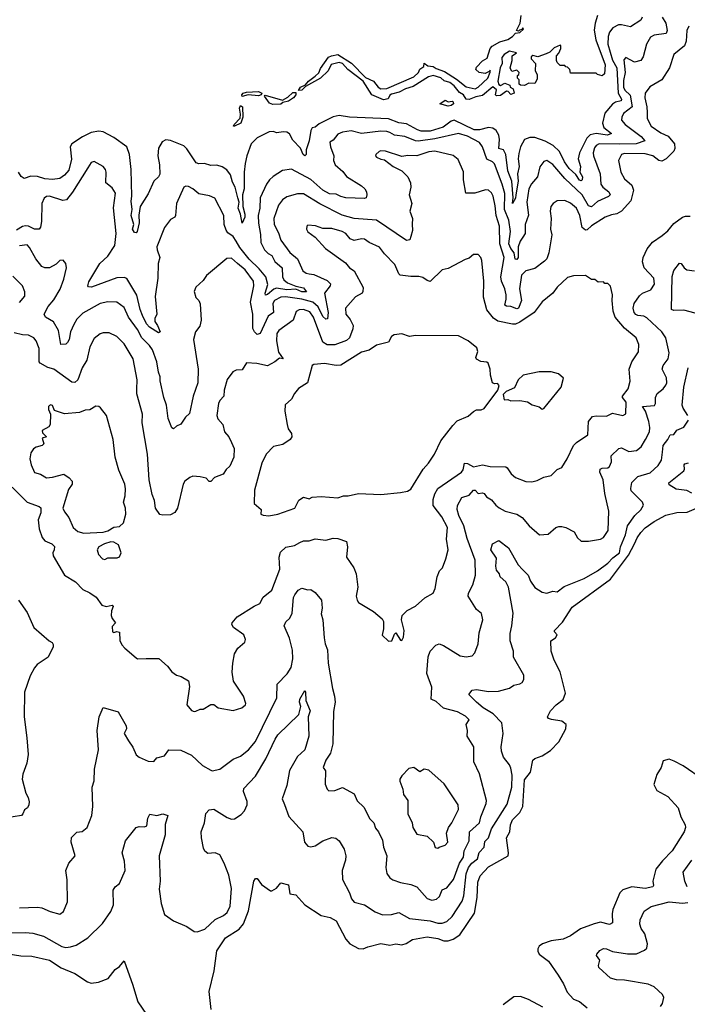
# Model space of a CAD drawing. Extents: x 1468344 to 1613994, y 525695 to 643861.
# Tile 166 of 256: x 1519446 to 1523916, y 565609 to 572208. Entities that reach past the tile are written whole.
import ezdxf

# ---------------------------------------------------------------- set-up
doc = ezdxf.new("R2010")
doc.units = 0

msp = doc.modelspace()

# ---------------------------------------------------------------- linework, layer by layer
at = {"layer": '0CON10XD'}
for points in [[(1523614.4, 572225), (1523605.8, 572205), (1523535, 572159.6), (1523475, 572174.2), (1523455, 572172.5), (1523417.2, 572152.8), (1523395.8, 572125), (1523385.2, 572094.8), (1523383.7, 572045), (1523415, 571936.2), (1523443.2, 571885), (1523452.6, 571715), (1523476.5, 571675), (1523472.9, 571665), (1523435.1, 571654.9), (1523415, 571641.3), (1523365, 571582.4), (1523347.7, 571515), (1523358.1, 571485), (1523408.1, 571445), (1523382.5, 571435), (1523305, 571444.6), (1523264.7, 571435.3), (1523243.6, 571415), (1523195.2, 571315), (1523186.2, 571275), (1523200.4, 571225), (1523196.3, 571186.3), (1523214.4, 571155), (1523212, 571135), (1523205, 571128), (1523195, 571132.2), (1523169.8, 571169.8), (1523125, 571210), (1523093.9, 571255), (1523059.6, 571325), (1523018, 571365), (1522965, 571394.7), (1522895, 571418.1), (1522861.2, 571418.8), (1522825, 571404.4), (1522798.7, 571355), (1522787.8, 571312.2), (1522783.9, 571275), (1522791.1, 571225), (1522778.8, 571175), (1522784.1, 571125), (1522767.3, 571035), (1522765, 571012.5), (1522745, 570976.7), (1522749.6, 571015), (1522741.6, 571125), (1522713.8, 571195), (1522701.5, 571305), (1522685.3, 571335), (1522655.2, 571345.2), (1522659, 571405), (1522654.1, 571434.1), (1522635.3, 571465), (1522615, 571480.6), (1522585.6, 571485.6), (1522525, 571470), (1522489.8, 571469.8), (1522355, 571533.8), (1522335, 571526.9), (1522281.5, 571488.5), (1522195, 571461.6), (1522135, 571460.2), (1522108.7, 571468.7), (1522035, 571509.8), (1521985, 571517.4), (1521915, 571542.5), (1521654.4, 571554.4), (1521585, 571564.7), (1521545, 571557.5), (1521450.2, 571509.8), (1521425, 571487.5), (1521405, 571482.2), (1521395, 571466.2), (1521383.3, 571395), (1521364.2, 571335), (1521363.8, 571305), (1521355, 571296.2), (1521344.4, 571305), (1521326.4, 571346.4), (1521275, 571400.8), (1521252, 571442), (1521235, 571454.5), (1521212.9, 571457.1), (1521165, 571449.2), (1521145, 571457.5), (1521115.5, 571455.5), (1521035, 571415.5), (1520995.4, 571375), (1520966.2, 571295), (1520955.4, 571244.6), (1520947.9, 571185), (1520948.3, 571075), (1520937.1, 571035), (1520940.6, 570955), (1520953.7, 570905), (1520952.9, 570885), (1520934.5, 570844.5), (1520924, 570905), (1520909.1, 570945), (1520914.7, 570985), (1520905.9, 571015), (1520888.3, 571085), (1520870, 571120), (1520857.5, 571167.5), (1520831.7, 571201.7), (1520801.4, 571221.4), (1520765, 571233.8), (1520725, 571230), (1520684, 571244), (1520645, 571242.3), (1520628, 571248), (1520565, 571341.7), (1520545, 571362.3), (1520455, 571398.7), (1520425, 571403.3), (1520399.9, 571390.1), (1520374.2, 571345.8), (1520370.3, 571295), (1520381.8, 571235), (1520385, 571173.3), (1520375.6, 571155), (1520344.1, 571125.9), (1520305, 571040.8), (1520252.9, 570955), (1520243.1, 570896.9), (1520246, 570846), (1520231.4, 570788.6), (1520225, 570779.4), (1520215, 570781.1), (1520202, 570805), (1520209.3, 570835), (1520192.8, 570895), (1520198.4, 570935), (1520191.8, 570991.8), (1520197.6, 571025), (1520192.3, 571205), (1520180.8, 571305), (1520163.3, 571355), (1520075, 571418.5), (1520005, 571456.7), (1519975, 571461.5), (1519925, 571451.8), (1519867, 571423), (1519794.3, 571375), (1519783.3, 571355), (1519793.3, 571273.3), (1519775, 571199.4), (1519746.5, 571165), (1519715, 571144.6), (1519665, 571135.9), (1519615, 571142.2), (1519565, 571158), (1519520.9, 571159.1), (1519475, 571143.8), (1519455, 571156.2), (1519438.1, 571185)], [(1523315.7, 572235), (1523300, 572185), (1523293.1, 572136.9), (1523304, 572074), (1523365.3, 571905), (1523362.5, 571845), (1523345, 571832.5), (1523315, 571840), (1523305, 571850), (1523135, 571850), (1523130, 571875), (1523115, 571890), (1523101.7, 571891.7), (1523095, 571900), (1523065, 571900), (1523045, 571920), (1523040, 571935), (1523040, 571965), (1523057, 571983), (1523070, 572015), (1523070, 572035), (1523065, 572037.5), (1523025, 572020), (1522995, 571990), (1522971.7, 571978.3), (1522915, 571960), (1522882.5, 571967.5), (1522871.7, 571958.3), (1522870, 571945), (1522900, 571915), (1522897.5, 571865), (1522911.7, 571841.7), (1522911.7, 571808.3), (1522895, 571780), (1522855, 571783.3), (1522825, 571767.5), (1522798.3, 571768.3), (1522790, 571775), (1522790, 571805), (1522780, 571815), (1522780, 571835), (1522788.3, 571841.7), (1522790, 571855), (1522775, 571870), (1522741.7, 571861.7), (1522730, 571885), (1522743.3, 571935), (1522743.3, 571965), (1522772.5, 571985), (1522725, 571998), (1522688.8, 571975), (1522674.2, 571955), (1522677.5, 571915), (1522663.8, 571885), (1522646.9, 571795), (1522655, 571772.5), (1522665, 571766.7), (1522695, 571782.5), (1522728.3, 571768.3), (1522730, 571755), (1522750, 571745), (1522757.5, 571715), (1522735, 571707.5), (1522716.4, 571726.4), (1522705, 571730), (1522665, 571700), (1522638.3, 571698.3), (1522632.5, 571705), (1522638.8, 571738.8), (1522615, 571756.9), (1522545, 571698.8), (1522500.9, 571690.9), (1522455, 571673.3), (1522436.2, 571676.2), (1522417.1, 571705), (1522390.7, 571720.7), (1522355.7, 571765), (1522327.1, 571787.1), (1522288.3, 571798.3), (1522265, 571818), (1522215, 571833.3), (1522182.5, 571825), (1522080.1, 571759.9), (1522029.2, 571745), (1521987, 571723), (1521935, 571709.7), (1521925, 571702.5), (1521913.6, 571676.4), (1521881.7, 571671.7), (1521804.7, 571704.7), (1521746.2, 571796.2), (1521643.4, 571873.4), (1521606.5, 571915), (1521585, 571922), (1521531.4, 571908.6), (1521512.3, 571865), (1521459.5, 571815), (1521360.3, 571759.7), (1521335, 571735.5), (1521313.3, 571733.3), (1521325, 571755.5), (1521359.5, 571770.5), (1521380, 571795), (1521425, 571829.1), (1521449, 571851), (1521459.5, 571880.5), (1521514.3, 571955.7), (1521533.8, 571966.2), (1521575, 571974.1), (1521667.3, 571917.3), (1521761.2, 571821.2), (1521815, 571795.4), (1521845, 571756.4), (1521865, 571745.4), (1521905, 571746.2), (1522085, 571824.6), (1522115.7, 571855), (1522124.1, 571875.9), (1522151.2, 571895), (1522155, 571916.2), (1522179.3, 571899.3), (1522215, 571894.7), (1522235, 571881.3), (1522291, 571861), (1522370.4, 571810.4), (1522435, 571758.5), (1522495, 571744.5), (1522515.6, 571755), (1522579.4, 571815), (1522595.9, 571855.9), (1522595, 571870), (1522590, 571860), (1522563, 571847), (1522523, 571853), (1522500, 571875), (1522505, 571890), (1522545, 571932.5), (1522575, 571950), (1522596.6, 572015), (1522608.8, 572031.2), (1522661.2, 572058.8), (1522714.4, 572075), (1522745.5, 572095), (1522765, 572117.5), (1522795, 572122.5), (1522820, 572145), (1522815, 572152.5), (1522808.3, 572141.7), (1522791.7, 572138.3), (1522785, 572130), (1522772.5, 572135), (1522797.5, 572185), (1522803.6, 572236.4)], [(1523748.2, 572225), (1523772.3, 572185), (1523782.3, 572135), (1523775.6, 572115), (1523695.2, 572104.8), (1523670.3, 572089.7), (1523643.1, 572045), (1523620.7, 571959.3), (1523605, 571933.5), (1523562.5, 571922.5), (1523505, 571954.3), (1523491.3, 571938.7), (1523499, 571855), (1523488.8, 571801.2), (1523489.4, 571755), (1523497.3, 571735), (1523532.6, 571702.6), (1523547, 571625), (1523490, 571580), (1523477.5, 571555), (1523476.5, 571535), (1523500.4, 571505), (1523607.5, 571425), (1523632.5, 571395), (1523573.4, 571376.6), (1523463.3, 571373.3)], [(1523926.2, 572165), (1523912.7, 572135), (1523908, 572065), (1523897.7, 572032.3), (1523826.9, 571975), (1523796.2, 571885), (1523745, 571804.3), (1523665, 571758.9), (1523634.7, 571715.3), (1523630.7, 571685), (1523645.9, 571625), (1523647, 571587), (1523648.5, 571545), (1523674.5, 571495), (1523738.9, 571448.9), (1523787.1, 571427.1), (1523831.4, 571375), (1523833.6, 571345), (1523825, 571327.5), (1523775.5, 571274.5), (1523745, 571260), (1523725, 571265.3), (1523685, 571295.2), (1523635, 571309), (1523495, 571310.4), (1523476, 571305), (1523456, 571265), (1523471.1, 571185), (1523495, 571142), (1523545, 571098.6), (1523555.4, 571065), (1523537.1, 570995), (1523475, 570924.3), (1523445, 570906.9), (1523409.3, 570900.7), (1523366.5, 570883.5), (1523274.1, 570825.9), (1523245, 570798.8), (1523235, 570797.9), (1523213.2, 570815), (1523197.3, 570895), (1523174.5, 570945), (1523135, 570979.1), (1523095, 570996.5), (1523045, 570994.3), (1523017.5, 570975), (1523003.3, 570955), (1522996.9, 570925), (1523004, 570875), (1523000, 570805), (1523009.2, 570765), (1522989.4, 570645), (1522974.5, 570605.5), (1522960.3, 570589.7), (1522895, 570540.8), (1522835, 570524.4), (1522806.2, 570495), (1522792.4, 570405), (1522805.4, 570325), (1522785.6, 570275), (1522775, 570270), (1522734.7, 570284.7), (1522705, 570287.5), (1522694.6, 570295), (1522703.6, 570335), (1522702.3, 570365), (1522694.8, 570405), (1522672.4, 570455), (1522666.6, 570485), (1522690.5, 570615), (1522660.3, 570705), (1522658.7, 570825), (1522635.5, 570895.5), (1522629.9, 570959.9), (1522616.6, 571025), (1522605, 571046.5), (1522585, 571065.5), (1522565, 571067.5), (1522494.5, 571044.5), (1522432.9, 571045), (1522417.1, 571135), (1522417.4, 571187.4), (1522382, 571272), (1522348, 571298), (1522225, 571326.3), (1522185, 571321.6), (1522105, 571294.7), (1522045, 571297.3), (1522005, 571291.9), (1521895, 571327.1), (1521865, 571328), (1521853.3, 571325), (1521831.2, 571305), (1521828.8, 571295), (1521835, 571286.7), (1521865, 571272.5), (1521889.4, 571269.4), (1521946.2, 571225), (1522005, 571196), (1522043.8, 571155), (1522062, 571115), (1522064, 571085), (1522052.9, 571035), (1522071.1, 570975), (1522058.1, 570925), (1522076.8, 570875), (1522073.4, 570836.6), (1522075.5, 570794.5), (1522065.8, 570754.2), (1522057.1, 570732.9), (1522035, 570727.5), (1521835, 570863.3), (1521685, 570874.4), (1521605, 570896.9), (1521455, 570974.1), (1521345, 571039.7), (1521305, 571041.2), (1521235, 571021.1), (1521205, 571001.2), (1521179.1, 570965), (1521147.2, 570875), (1521149.1, 570835), (1521179.5, 570779.5), (1521195, 570729.4), (1521255, 570647.8), (1521305, 570605.8), (1521342.2, 570525), (1521365, 570510), (1521385, 570505.3), (1521415, 570501.1), (1521505, 570458.9), (1521526.5, 570436.5), (1521525.2, 570424.8), (1521486.6, 570375), (1521511.9, 570245), (1521507.1, 570202.9), (1521495, 570201.8), (1521475, 570217.7), (1521445, 570283.3), (1521407.8, 570315), (1521335, 570335.4), (1521225, 570349.7), (1521195, 570347.5), (1521150.9, 570325), (1521141.8, 570305), (1521144.7, 570245.3), (1521109.7, 570220.3), (1521055, 570105.6), (1521035, 570098.1), (1521016.9, 570115), (1521007.2, 570137.2), (1521006.2, 570235), (1520990.4, 570315), (1521013.3, 570423.3), (1521011.3, 570455), (1520955, 570530.8), (1520905, 570574.6)], [(1520935, 571694.2), (1520932.9, 571705), (1520942.5, 571715), (1520965, 571722.5), (1521045, 571726.1), (1521068, 571715), (1521062, 571705), (1521045, 571697.5), (1520975, 571704.7), (1520935, 571694.2)], [(1521140.3, 571640.3), (1521118, 571648), (1521084.3, 571695), (1521088.3, 571701.7), (1521205, 571668.2), (1521241.2, 571688.8), (1521275, 571720), (1521295, 571720), (1521293.8, 571705), (1521279.1, 571685), (1521245, 571661.3), (1521208, 571652), (1521195, 571642), (1521140.3, 571640.3)], [(1520885, 571493.3), (1520877.5, 571495), (1520882.2, 571505), (1520922.5, 571547.5), (1520924.6, 571574.6), (1520917.3, 571615), (1520925, 571632.2), (1520936.6, 571625), (1520940.5, 571555), (1520925.4, 571515), (1520885, 571493.3)], [(1522315, 571627.5), (1522260, 571645), (1522295, 571667.5), (1522315, 571657.5), (1522341.7, 571661.7), (1522348.3, 571658.3), (1522350, 571645), (1522335, 571633.3), (1522315, 571627.5)], [(1523463.3, 571373.3), (1523325, 571376.3), (1523305.5, 571365), (1523295, 571348.6), (1523285.3, 571315), (1523287.1, 571295), (1523331.9, 571175), (1523337.5, 571105), (1523349.6, 571085), (1523390, 571055), (1523398.8, 571035), (1523387.5, 571022.5), (1523315, 570989), (1523275, 570953.2), (1523255, 570960.3), (1523212.7, 571035), (1523095, 571142.9), (1523015, 571237.1), (1522975, 571264.2), (1522955, 571258), (1522928.9, 571221.1), (1522913.6, 571155), (1522872, 571108), (1522854.8, 571075.2), (1522841.9, 570985), (1522852, 570898), (1522830.9, 570835), (1522831.5, 570775), (1522815, 570750.9), (1522797.2, 570722.8), (1522784.5, 570685), (1522784.5, 570615), (1522775, 570601.1), (1522762.5, 570602.5), (1522756.4, 570646.4), (1522734.4, 570674.4), (1522720.1, 570705), (1522732.6, 570787.4), (1522720.5, 570865), (1522692.6, 570935), (1522693.3, 571043.3), (1522676.5, 571106.5), (1522625, 571241.4), (1522612.5, 571255), (1522573.5, 571273.5), (1522545.8, 571355.8), (1522524.4, 571385), (1522445, 571426.5), (1522385, 571445.3), (1522225, 571408.5), (1522115, 571394.2), (1522095, 571395.9), (1522025, 571424.7), (1521955, 571433.2), (1521925, 571452.5), (1521905, 571457.7), (1521865, 571459.7), (1521735, 571446), (1521665, 571462.9), (1521606.9, 571453.1), (1521575, 571439.6), (1521545, 571399.5), (1521522.1, 571387.9), (1521526.2, 571355), (1521548.1, 571295), (1521546, 571265), (1521557.5, 571235), (1521609.4, 571189.4), (1521635, 571156.7), (1521734.2, 571095), (1521756, 571075), (1521768.8, 571055), (1521770, 571035), (1521765.8, 571015), (1521755, 571010), (1521630, 571015), (1521595, 571023.3), (1521565, 571038.4), (1521521.1, 571041.1), (1521476.2, 571066.2), (1521395, 571137.4), (1521265, 571205.4), (1521205, 571196.9), (1521143.4, 571156.6), (1521117.8, 571135), (1521097.8, 571105), (1521055.9, 571015), (1521053.5, 570945), (1521043.5, 570896.5), (1521044, 570845), (1521058.9, 570768.9), (1521060, 570715), (1521086, 570666), (1521110.6, 570640.6), (1521135, 570626.9), (1521155, 570586.9), (1521203.8, 570543.8), (1521204.4, 570485), (1521215, 570464.7), (1521239.1, 570445), (1521295, 570421.1), (1521345, 570411.4), (1521365.3, 570384.7), (1521335.8, 570385), (1521295, 570401.8), (1521235, 570398.4), (1521165, 570408.4), (1521148.2, 570401.8), (1521105, 570365.3), (1521091.8, 570361.8), (1521088.4, 570375), (1521107.1, 570432.9), (1521094.8, 570485), (1521049.1, 570539.1), (1520982.5, 570602.5), (1520920.3, 570680.3), (1520894.2, 570724.2), (1520875, 570755.5), (1520839.6, 570779.6), (1520827.8, 570797.8), (1520815.5, 570835), (1520812.1, 570895), (1520752.1, 571012.1), (1520717, 571027), (1520645, 571040.8), (1520605.4, 571075.4), (1520575, 571089.5), (1520558.1, 571091.9), (1520544.5, 571085.5), (1520495.7, 570975), (1520490, 570895), (1520483.8, 570885), (1520455, 570868), (1520415.5, 570815), (1520364.6, 570685), (1520365.4, 570665), (1520384.4, 570615), (1520373.8, 570575), (1520370.4, 570475), (1520352.7, 570352.7), (1520363.8, 570235), (1520350.8, 570205), (1520350, 570185), (1520368.8, 570158.8), (1520386.7, 570115), (1520375, 570109.2), (1520315, 570146.2), (1520295, 570169.4), (1520268.4, 570225), (1520253.2, 570265), (1520231, 570361), (1520163.9, 570473.9), (1520145, 570479.2), (1520095, 570478.2), (1519925.6, 570415.6), (1519907.3, 570417.3), (1519902, 570425), (1519909.1, 570450.9), (1519981.8, 570575), (1520035.9, 570624.1), (1520082.9, 570695), (1520090.7, 570775), (1520073.4, 570946.6), (1520087.1, 571045), (1520065, 571081.4), (1520022.2, 571115), (1520025.6, 571185), (1520020.8, 571205), (1520004.4, 571224.4), (1519945, 571256.9), (1519925, 571250), (1519902.5, 571215), (1519799, 571051), (1519760, 571000), (1519735, 570995.8), (1519645, 571024.5), (1519625, 571022.2), (1519609.1, 571010.9), (1519594.7, 570975.3), (1519592.1, 570855), (1519585, 570816.7), (1519576.4, 570803.6), (1519545, 570802.9), (1519505, 570823.1), (1519485, 570826.6), (1519465, 570821.9), (1519425, 570797.9)], [(1519715, 566214), (1519739.7, 566230.3), (1519765.7, 566295), (1519762.7, 566442.7), (1519753.8, 566505), (1519774.3, 566555.7), (1519817.5, 566605), (1519791.1, 566695), (1519792.5, 566727.5), (1519827.5, 566762.5), (1519865, 566766.7), (1519896.7, 566795), (1519928.8, 566875), (1519936, 566935), (1519930.8, 567065), (1519944.3, 567105.7), (1519947.5, 567185), (1519973.3, 567315), (1519964.4, 567445), (1519976.7, 567535), (1520005, 567597.5), (1520105, 567568.8), (1520158, 567475), (1520160, 567455), (1520146.2, 567425), (1520174.4, 567375), (1520202.4, 567332.4), (1520225, 567280.8), (1520245, 567265.6), (1520305, 567238.6), (1520343.8, 567236.2), (1520365, 567260), (1520415.7, 567274.3), (1520445, 567314), (1520525, 567312.9), (1520595, 567279.2), (1520669.7, 567209.7), (1520725, 567177.5), (1520735, 567174.3), (1520785, 567185.8), (1520875, 567251.4), (1520925, 567272.2), (1520978.9, 567315), (1521025, 567370), (1521167, 567663), (1521170.6, 567755), (1521236.9, 567823.1), (1521264.2, 567865.8), (1521273.6, 567925), (1521271.6, 567981.6), (1521251.8, 568061.8), (1521216.2, 568145), (1521227.7, 568172.3), (1521253.8, 568196.2), (1521269.4, 568230.6), (1521280, 568335), (1521287.7, 568352.3), (1521310, 568385), (1521335, 568397.5), (1521375, 568386.2), (1521395, 568388.8), (1521425, 568370), (1521466.8, 568316.8), (1521470, 568265), (1521464.3, 568225), (1521475.6, 568185), (1521484.4, 568064.4), (1521490.8, 568025), (1521507.1, 567985), (1521511.4, 567895), (1521540, 567725), (1521554.5, 567674.5), (1521557.1, 567635), (1521547.7, 567572.3), (1521541.8, 567355), (1521527.1, 567292.9), (1521496.5, 567245), (1521478.8, 567195), (1521493, 567173), (1521491.2, 567085), (1521505, 567050), (1521515, 567040), (1521555, 567041.2), (1521607, 567063), (1521685, 567018.8), (1521705, 566973.3), (1521750.5, 566930.5), (1521791.3, 566851.3), (1521816.2, 566825), (1521828.8, 566788.8), (1521849.2, 566765), (1521875, 566710), (1521881.3, 566661.3), (1521904.4, 566605), (1521897.9, 566525), (1521904.3, 566485), (1521925, 566456), (1521943.6, 566443.6), (1521995, 566424.3), (1522065, 566412.2), (1522105, 566395.6), (1522175, 566319.1), (1522205, 566307.5), (1522237.2, 566312.8), (1522257.5, 566332.5), (1522275, 566375.6), (1522305, 566389.2), (1522350.6, 566445), (1522390.2, 566555), (1522417.8, 566595), (1522421.9, 566638.1), (1522456.5, 566705), (1522457.9, 566765), (1522525.3, 566825), (1522532.9, 566865), (1522570, 566955), (1522571.2, 566975), (1522524.3, 567154.3), (1522486.7, 567235), (1522485.8, 567335), (1522442, 567405), (1522444.2, 567445), (1522435.6, 567485), (1522456, 567515), (1522430.9, 567540.9), (1522378.1, 567568.1), (1522283.3, 567593.3), (1522235, 567639.4), (1522201.9, 567655), (1522205.9, 567735), (1522171.8, 567825), (1522181.5, 567938.5), (1522194.7, 567975.3), (1522232.5, 568015), (1522255, 568024.4), (1522283, 568013), (1522394.7, 567944.7), (1522435, 567938.5), (1522476.2, 567943.8), (1522492.9, 567965), (1522515.6, 568025), (1522522, 568098), (1522547.1, 568185), (1522538.3, 568228.3), (1522505, 568255.8), (1522449.6, 568345), (1522450, 568365), (1522479.9, 568420.1), (1522497.2, 568485), (1522495.6, 568585), (1522441, 568731), (1522420.4, 568815), (1522386.1, 568885), (1522374.5, 568925), (1522378.1, 568951.9), (1522405.7, 569005), (1522455, 569020.9), (1522485, 569054.4), (1522495, 569055.8), (1522515, 569033.3), (1522545, 569036.7), (1522555, 569032), (1522570.5, 569010.5), (1522605, 568990), (1522635, 568953.3), (1522657.2, 568937.2), (1522696.2, 568915), (1522774.2, 568894.2), (1522810.9, 568870.9), (1522856.4, 568815), (1522925.9, 568755.9), (1522985, 568759.2), (1523035, 568803.8), (1523055, 568812), (1523075, 568811.2), (1523103.6, 568803.6), (1523157.5, 568775), (1523180, 568735), (1523205, 568713.3), (1523255, 568712.5), (1523335, 568725.8), (1523355, 568738), (1523385.5, 568785), (1523390.8, 568915), (1523363.1, 569033.1), (1523353.1, 569123.1), (1523330.5, 569175), (1523333.5, 569195), (1523345, 569202.7), (1523385, 569204.5), (1523395, 569212.5), (1523408.6, 569245), (1523406.2, 569285), (1523456.7, 569333.3), (1523475, 569338.2), (1523525, 569314.7), (1523575, 569320.4), (1523608.1, 569345), (1523636.5, 569395), (1523662.1, 569445), (1523664.6, 569475), (1523658.4, 569515), (1523635.3, 569585.3), (1523616.7, 569615), (1523697.1, 569622.9), (1523703.1, 569635), (1523702.5, 569675), (1523715, 569702), (1523755, 569733.1), (1523772.3, 569757.7), (1523778.5, 569775), (1523777.5, 569807.5), (1523747.3, 569865), (1523755, 569889.2), (1523788.9, 569935), (1523794.5, 569975), (1523771.5, 570075), (1523744.6, 570115), (1523645, 570210.4), (1523625, 570220.4), (1523585, 570224.5), (1523571.5, 570231.5), (1523561.1, 570245), (1523554.6, 570274.6), (1523560.4, 570305), (1523595, 570357.1), (1523616, 570374), (1523671.7, 570398.3), (1523696.1, 570435), (1523692.9, 570475), (1523626.9, 570545), (1523615.9, 570585), (1523621.6, 570615), (1523648.5, 570671.5), (1523682.9, 570717.1), (1523748.7, 570761.3), (1523785, 570793.3), (1523825, 570841.5), (1523885, 570884.5), (1523905, 570891.8), (1523935, 570890.9)], [(1520615, 567571.2), (1520625, 567573.8), (1520655, 567586.7), (1520675, 567586.7), (1520725, 567617.5), (1520745, 567617.5), (1520775, 567596.7), (1520875, 567578), (1520933.9, 567596.1), (1520956.7, 567615), (1520960, 567625), (1520944, 567675), (1520877.1, 567775), (1520867.8, 567835), (1520872, 567895), (1520885, 567957.5), (1520906.7, 567995), (1520952.5, 568035), (1520957.5, 568055), (1520946.7, 568085), (1520877.5, 568135), (1520866, 568155), (1520868, 568165), (1520901.2, 568205), (1521015, 568278.2), (1521054, 568295), (1521075, 568337.5), (1521135, 568384.2), (1521187.3, 568525), (1521182.5, 568605), (1521191.7, 568638.3), (1521227.5, 568672.5), (1521285, 568683.6), (1521322, 568705), (1521345, 568714.4), (1521384.3, 568714.3), (1521425, 568729.6), (1521495, 568720.4), (1521545, 568732.2), (1521575, 568730), (1521635, 568710), (1521640.4, 568675), (1521633.1, 568605), (1521682.5, 568535), (1521698.6, 568495), (1521709.2, 568405), (1521698.8, 568345), (1521706.4, 568316.4), (1521715, 568302.5), (1521815, 568242.5), (1521873, 568193), (1521882.5, 568175), (1521882.5, 568125), (1521873, 568083), (1521915, 568042.5), (1521937.5, 568045), (1521955, 568090), (1521965, 568097.5), (1521995, 568050), (1522005, 568047.5), (1522015, 568070), (1522021.2, 568115), (1522002, 568185), (1522006.7, 568215), (1522040.9, 568249.1), (1522095, 568278), (1522157.6, 568332.4), (1522214.7, 568365.3), (1522228.5, 568395), (1522240.8, 568475), (1522256.9, 568513.1), (1522278, 568535), (1522300, 568595), (1522315.8, 568655), (1522302.7, 568727.3), (1522310.9, 568805), (1522273.3, 568875), (1522215, 568951.9), (1522215, 568993.3), (1522225, 569030.8), (1522245, 569066.5), (1522405.2, 569174.8), (1522415, 569190), (1522425, 569235.5), (1522445, 569233.1), (1522485, 569212.2), (1522545, 569224.5), (1522595, 569212.9), (1522700.9, 569210.9), (1522710.8, 569205), (1522737.1, 569165), (1522765, 569140.6), (1522835, 569111.9), (1522875, 569110), (1522910.9, 569119.1), (1522955, 569142), (1523005, 569152), (1523045, 569194), (1523075, 569206.7), (1523112.5, 569265), (1523155, 569354.2), (1523174.4, 569375), (1523250, 569425), (1523253.8, 569515), (1523281.9, 569548.1), (1523305, 569552.9), (1523375, 569549.6), (1523415, 569571.2), (1523485, 569554.4), (1523504.5, 569565.5), (1523507.7, 569645), (1523482.9, 569675), (1523481.4, 569685), (1523520.5, 569735), (1523532.7, 569785), (1523527.2, 569865), (1523545, 569914), (1523589.1, 569980.9), (1523592, 570032), (1523573.3, 570075), (1523495, 570141.5), (1523432.2, 570215), (1523419.2, 570255), (1523412.9, 570325), (1523416.2, 570365), (1523401.7, 570421.7), (1523385, 570440), (1523365, 570440), (1523355, 570450), (1523318.3, 570448.3), (1523297, 570467), (1523275, 570467.5), (1523233.8, 570493.8), (1523155, 570491.4), (1523115, 570479.2), (1523045.7, 570415), (1523016, 570375), (1522943.5, 570316.5), (1522890.4, 570245), (1522795, 570180), (1522765, 570166.7), (1522745, 570166.7), (1522647.9, 570187.9), (1522618.3, 570208.3), (1522572.8, 570262.8), (1522551.7, 570348.3), (1522553.5, 570455), (1522541.2, 570595), (1522533.8, 570615), (1522515, 570633.3), (1522485, 570633.3), (1522455, 570608.8), (1522428.3, 570601.7), (1522315, 570540.8), (1522275, 570531.2), (1522195, 570453.8), (1522175, 570459.4), (1522145, 570480.5), (1522117.8, 570487.8), (1522065, 570486.8), (1521994.3, 570495), (1521984.7, 570504.7), (1521957.8, 570567.8), (1521888.8, 570638.8), (1521855, 570683.3), (1521785.4, 570715.4), (1521755, 570736.5), (1521735, 570738.5), (1521685, 570727.1), (1521659.5, 570739.5), (1521629.4, 570775), (1521605, 570788.5), (1521535, 570808), (1521475, 570808.1), (1521425.7, 570825.7), (1521375, 570830), (1521367.5, 570825), (1521366.2, 570805), (1521375, 570786.7), (1521425, 570751.2), (1521493.7, 570673.7), (1521627.9, 570577.9), (1521655, 570544.4), (1521685, 570524.2), (1521745, 570412.5), (1521744.4, 570385.6), (1521738, 570375), (1521695, 570351.5), (1521627.8, 570275), (1521630, 570235), (1521659.4, 570199.4), (1521678.2, 570158.2), (1521676.1, 570135), (1521655, 570075.6), (1521635, 570057.1), (1521555, 570028.2), (1521505, 570028.4), (1521476.6, 570046.6), (1521412, 570215), (1521389, 570249), (1521345, 570266.7), (1521316.9, 570263.1), (1521296.7, 570253.3), (1521276.5, 570193.5), (1521181.2, 570125), (1521167.8, 570105), (1521165.8, 570055), (1521179.4, 569979.4), (1521210, 569935), (1521185, 569940), (1521155.2, 569914.8), (1521105, 569888.2), (1521033.2, 569903.2), (1520965, 569908.8), (1520935, 569861.2), (1520895, 569860), (1520871.9, 569848.1), (1520835, 569797.5), (1520815.7, 569725), (1520812.5, 569685), (1520785, 569656), (1520777.8, 569635), (1520765.7, 569555), (1520772, 569532), (1520805.6, 569495), (1520817.8, 569445), (1520845, 569413.1), (1520864.7, 569374.7), (1520882.7, 569335), (1520879.5, 569275), (1520853.5, 569215), (1520827.5, 569192.5), (1520807.6, 569162.4), (1520750.9, 569139.1), (1520725, 569113.8), (1520715, 569113.8), (1520693.8, 569135), (1520654.7, 569144.7), (1520605, 569148.5), (1520585, 569138.8), (1520552.5, 569115), (1520539.6, 569095), (1520501.8, 568935), (1520485.6, 568905), (1520455, 568889.7), (1520405, 568886.1), (1520385, 568891.8), (1520354.6, 568935), (1520348.5, 568985), (1520331.8, 569025), (1520313.2, 569125), (1520300.4, 569295), (1520265.5, 569505), (1520266.9, 569565), (1520231, 569701), (1520229.1, 569730.9), (1520233.1, 569795), (1520204.4, 569935), (1520145.6, 570035), (1520095, 570085.7), (1520045, 570108.6), (1520005, 570108.6), (1519985, 570102.9), (1519945, 570071.4), (1519914.5, 570015), (1519894.6, 569925), (1519863.5, 569875), (1519835, 569794), (1519815, 569777.1), (1519795, 569779.1), (1519675, 569866.7), (1519635, 569876.9), (1519581.8, 569905), (1519576.7, 569915), (1519575.4, 570005), (1519556.6, 570056.6), (1519539.4, 570075), (1519505, 570093.3), (1519465, 570095.3), (1519408.2, 570108.2)], [(1520905, 570574.6), (1520865, 570610), (1520833, 570607), (1520695.5, 570494.5), (1520675, 570460), (1520626, 570415), (1520613, 570387), (1520625, 570346.7), (1520646, 570325), (1520654.6, 570304.6), (1520661.8, 570195), (1520652.7, 570155), (1520622.5, 570115), (1520608.5, 570065), (1520640.7, 569865), (1520637.7, 569775), (1520606.9, 569685), (1520582.5, 569567.5), (1520555, 569544.3), (1520525, 569496), (1520495, 569483.8), (1520475, 569466.7), (1520465, 569473.3), (1520439.4, 569535), (1520429.5, 569625), (1520411.5, 569675), (1520386.9, 569786.9), (1520386.9, 569815), (1520374.7, 569845), (1520364.6, 569915), (1520335.3, 569995), (1520314.4, 570024.4), (1520263.1, 570075), (1520235, 570130.9), (1520175.3, 570215.3), (1520145, 570278.1), (1520096.2, 570315), (1520035, 570317.7), (1519985, 570305.3), (1519868.3, 570241.7), (1519828.8, 570201.2), (1519807.9, 570165), (1519784.8, 570115.2), (1519776.2, 570065), (1519766.6, 570043.4), (1519755, 570033.8), (1519720.7, 570030.7), (1519705.7, 570125.7), (1519672.2, 570182.2), (1519618, 570215), (1519610.6, 570235), (1519635.5, 570285), (1519675, 570330), (1519717.1, 570402.9), (1519741.7, 570468.3), (1519760, 570545), (1519753.8, 570575), (1519737, 570597), (1519715, 570593.8), (1519689.6, 570570.4), (1519646.1, 570543.9), (1519615, 570543.8), (1519594.8, 570554.8), (1519554.6, 570605), (1519511.5, 570681.5), (1519495, 570698.8), (1519445, 570693.4)], [(1524001.9, 570231.9), (1523891.9, 570261.9), (1523825, 570258), (1523811.2, 570265), (1523813.8, 570486.2), (1523825, 570526.7), (1523865, 570576.2), (1523875, 570573.3), (1523895, 570543.8), (1523912.1, 570532.1), (1523963.9, 570523.9)], [(1519445, 570311.4), (1519480.6, 570355), (1519480.6, 570385), (1519465, 570423.8), (1519399.7, 570489.7)], [(1521115, 568883.8), (1521175, 568893.3), (1521287.5, 568935), (1521315, 568987.5), (1521345, 569007.5), (1521385, 568997.5), (1521405, 569007.5), (1521465, 569012.5), (1521575, 569002.5), (1521613.6, 569016.4), (1521645, 569016.7), (1521715, 569033.3), (1521865, 569026.7), (1521995, 569040), (1522041.7, 569048.3), (1522065, 569062.5), (1522146.7, 569195), (1522183.3, 569235), (1522224.1, 569295.9), (1522266.2, 569385), (1522345, 569487.5), (1522375, 569520), (1522448.3, 569551.7), (1522485, 569582.5), (1522505, 569592.5), (1522535, 569592.9), (1522555, 569603.1), (1522647.5, 569725), (1522657, 569757), (1522645, 569770), (1522625, 569767.5), (1522612.5, 569775), (1522597.5, 569825), (1522596.7, 569865), (1522582.5, 569905), (1522573.3, 569913.3), (1522533.3, 569916.7), (1522505, 569933.3), (1522500, 569945), (1522514.3, 569985), (1522507.9, 570007.9), (1522448.8, 570055), (1522385, 570088.6), (1522095, 570091.5), (1522055, 570085.6), (1522005, 570102.7), (1521953.4, 570096.6), (1521936.4, 570083.6), (1521915, 570045.8), (1521835, 570027.1), (1521785, 569994), (1521735, 569979.4), (1521595, 569891.5), (1521565, 569890), (1521485.6, 569904.4), (1521415, 569896), (1521405, 569890), (1521373.3, 569775), (1521313, 569737), (1521285, 569703.3), (1521265, 569663.8), (1521224.1, 569625.9), (1521220, 569585), (1521236.7, 569495), (1521243.3, 569465), (1521266.2, 569435), (1521267.7, 569412.3), (1521255.8, 569394.2), (1521208.3, 569361.7), (1521145, 569346.7), (1521096.7, 569295), (1521066.2, 569235), (1521018.8, 569055), (1521016.2, 568965), (1521062.5, 568925), (1521060, 568895), (1521077, 568887), (1521115, 568883.8)], [(1522945, 569597.5), (1522955, 569601.2), (1523070.8, 569745), (1523087.5, 569805), (1523053.9, 569833.9), (1523005, 569847.5), (1522925, 569848.8), (1522817.5, 569825), (1522783.8, 569795), (1522758.3, 569741.7), (1522702.5, 569715), (1522683.3, 569695), (1522690, 569660), (1522715, 569662.5), (1522735, 569653.3), (1522795, 569656.7), (1522845, 569646.2), (1522876.4, 569626.4), (1522923.9, 569613.9), (1522945, 569597.5)], [(1523920.8, 569555), (1523888.9, 569605), (1523882.7, 569625), (1523891.9, 569745), (1523921.9, 569875)], [(1519875, 568766.8), (1520005, 568772.7), (1520036.8, 568783.2), (1520075, 568805.7), (1520115, 568810.4), (1520140.5, 568835), (1520156.2, 568895), (1520154.5, 568935), (1520140, 568975), (1520152.2, 569017.8), (1520154.5, 569064.5), (1520148.9, 569095), (1520109.1, 569189.1), (1520084.4, 569275), (1520070.9, 569395), (1520026.5, 569555), (1519987.4, 569607.4), (1519975, 569616), (1519955, 569618.8), (1519915, 569592.5), (1519885, 569590), (1519845.8, 569575.8), (1519746.4, 569566.4), (1519678.3, 569588.3), (1519665, 569622.5), (1519655, 569626.7), (1519645, 569622.5), (1519637.5, 569615), (1519637.5, 569595), (1519652.5, 569565), (1519649.2, 569495), (1519640.3, 569479.7), (1519595.6, 569455), (1519599.2, 569439.2), (1519625, 569412.5), (1519596.4, 569403.6), (1519606.2, 569365), (1519596.7, 569355), (1519555, 569343.8), (1519537.2, 569332.8), (1519520.6, 569305), (1519514.4, 569265), (1519521.5, 569225), (1519545, 569172.5), (1519585, 569161.9), (1519625, 569138.2), (1519665, 569142.1), (1519741.9, 569161.9), (1519777.4, 569137.4), (1519796.9, 569115), (1519798.1, 569095), (1519771.4, 569058.6), (1519734.8, 568935), (1519745, 568910), (1519775, 568871.2), (1519803.1, 568805), (1519835, 568777.1), (1519875, 568766.8)], [(1519785, 565993.8), (1519824, 566005), (1519902, 566055), (1519999.3, 566150.7), (1520055, 566230), (1520074.2, 566275), (1520071.8, 566375), (1520085, 566395.6), (1520115, 566418), (1520152.2, 566505), (1520147.4, 566567.4), (1520131.5, 566625), (1520155, 566703.8), (1520225, 566794), (1520245, 566800), (1520282, 566798), (1520295.9, 566804.1), (1520303.6, 566856.4), (1520317.5, 566882.5), (1520365, 566873.3), (1520405, 566886.2), (1520436.7, 566875), (1520419.4, 566815), (1520420.6, 566745), (1520380, 566605), (1520386.7, 566435), (1520380.5, 566379.5), (1520393.8, 566285), (1520415, 566210), (1520475, 566167.5), (1520565, 566130), (1520615, 566097.5), (1520635, 566094.2), (1520685, 566112.9), (1520755, 566177.5), (1520810, 566205), (1520835.3, 566224.7), (1520854, 566266), (1520863.9, 566385), (1520845.3, 566475.3), (1520815, 566554), (1520785, 566611.4), (1520755, 566624.4), (1520705, 566620), (1520685, 566636.2), (1520675.7, 566655), (1520662.2, 566725), (1520661.4, 566765), (1520684.1, 566825.9), (1520692.4, 566887.6), (1520715, 566912), (1520745, 566917.1), (1520835, 566860.9), (1520865, 566850), (1520885, 566852.2), (1520929, 566881), (1520950.7, 566905), (1520968.7, 566945), (1520968.6, 566968.6), (1520944.4, 567035.6), (1520945.6, 567055), (1521025, 567137.5), (1521094.8, 567255.2), (1521155.5, 567385), (1521175, 567414.2), (1521315, 567552), (1521329.3, 567605), (1521319.4, 567635), (1521320.6, 567655), (1521355, 567711.2), (1521360.5, 567700.5), (1521361.3, 567645), (1521390.3, 567575), (1521377.3, 567535), (1521380.8, 567405), (1521354.4, 567315), (1521305, 567270), (1521253.1, 567176.9), (1521235.6, 567075), (1521203.9, 566986.1), (1521218.2, 566948.2), (1521247.6, 566867.6), (1521342.5, 566765), (1521353.6, 566695), (1521375, 566668.1), (1521395, 566663.5), (1521425, 566671.9), (1521475, 566705.6), (1521535, 566727.1), (1521563, 566723), (1521584.3, 566704.3), (1521617.6, 566647.6), (1521628.9, 566605), (1521627.3, 566575), (1521605.5, 566505), (1521606.3, 566446.3), (1521654.3, 566355), (1521668.6, 566315), (1521685, 566294.3), (1521755, 566276.4), (1521825, 566228.6), (1521875, 566208.9), (1521935, 566210), (1521985, 566225.3), (1522055, 566184.6), (1522195, 566168.4), (1522245, 566152.5), (1522275, 566153.8), (1522305.7, 566165), (1522342.1, 566197.9), (1522409.6, 566300.4), (1522419.8, 566335), (1522436.4, 566483.6), (1522451.2, 566525), (1522472.5, 566555), (1522510.9, 566585), (1522522.7, 566627.3), (1522555, 566662.5), (1522560.3, 566699.7), (1522585.4, 566725), (1522604.3, 566785), (1522709, 566951), (1522741.8, 567065), (1522744.3, 567145), (1522735, 567191.2), (1522724.7, 567214.7), (1522685.2, 567265.2), (1522672.2, 567305), (1522670.7, 567335), (1522683.9, 567425), (1522673.1, 567495), (1522616.9, 567555), (1522549.4, 567595), (1522505.5, 567635), (1522453.8, 567685), (1522475.8, 567714.2), (1522505, 567718.9), (1522585, 567704.5), (1522652.5, 567707.5), (1522725, 567728.6), (1522755, 567747.1), (1522795, 567756.2), (1522810, 567765), (1522821.2, 567785), (1522822, 567815), (1522752.5, 567935), (1522751.4, 567975), (1522730.5, 568045), (1522729.5, 568095), (1522741.8, 568145), (1522749.2, 568230.8), (1522719.5, 568405), (1522700.4, 568440.4), (1522662.5, 568475), (1522658, 568495), (1522639.4, 568519.4), (1522634.7, 568544.7), (1522638.3, 568598.3), (1522600.8, 568655), (1522612, 568695), (1522655, 568717.5), (1522718.3, 568668.3), (1522784.2, 568555), (1522813, 568523), (1522851.1, 568485), (1522867.1, 568445), (1522895, 568403.1), (1522945, 568372.2), (1522975, 568364.4), (1523015, 568378.8), (1523045, 568374), (1523090.9, 568409.1), (1523225, 568461.8), (1523315, 568514.7), (1523385, 568564.7), (1523418.5, 568601.5), (1523462.5, 568635), (1523469.2, 568675), (1523501.7, 568755), (1523514.8, 568815.2), (1523565.9, 568884.1), (1523605, 568922.5), (1523622, 568955), (1523616.2, 568975), (1523541.1, 569051.1), (1523537.1, 569065), (1523545, 569106.7), (1523584.1, 569145.9), (1523668.4, 569171.6), (1523720.4, 569219.6), (1523743.9, 569256.1), (1523750.3, 569310.3), (1523755.3, 569354.7), (1523786.9, 569395), (1523801.2, 569425), (1523825, 569427.5), (1523845, 569457.1), (1523892.2, 569477.8), (1523924.3, 569525)], [(1523947.1, 569035), (1523912.3, 569052.3), (1523841.7, 569061.7), (1523795, 569091.1), (1523791.5, 569105), (1523894, 569185), (1523898.4, 569195), (1523894.7, 569225), (1523899.8, 569230.2), (1523925, 569237.1)], [(1519395, 569074), (1519495, 568974.4), (1519575, 568946), (1519586.6, 568936.6), (1519587.4, 568902.6), (1519569.4, 568855), (1519576.9, 568795), (1519595, 568737.5), (1519615, 568715.7), (1519660.8, 568695), (1519678.3, 568678.3), (1519677.1, 568655), (1519667.8, 568635), (1519670.5, 568615), (1519745.8, 568485), (1519820.2, 568440.2), (1519868.3, 568388.3), (1519915, 568367.5), (1519957.8, 568337.8), (1519995, 568284.2), (1520025, 568274.4), (1520065, 568284), (1520072.5, 568275), (1520059.4, 568245), (1520057.5, 568215), (1520064.4, 568194.4), (1520086.7, 568165), (1520065, 568140), (1520067.5, 568105), (1520075, 568100), (1520095, 568106.7), (1520113.3, 568103.3), (1520116.8, 568046.8), (1520129.1, 568019.1), (1520148.8, 567995), (1520225, 567930), (1520235, 567923.8), (1520292.5, 567927.5), (1520377.4, 567927.4), (1520435.5, 567875.5), (1520465, 567837.5), (1520495.8, 567815.8), (1520526, 567806), (1520575.9, 567775.9), (1520581.7, 567738.3), (1520564, 567615), (1520595, 567578.8), (1520615, 567571.2)], [(1520726.8, 565573.2), (1520714.3, 565695), (1520747, 565833), (1520765, 565966.7), (1520824.3, 566055), (1520916.4, 566113.6), (1520945, 566148.1), (1520977.9, 566235), (1521014.1, 566434.1), (1521025, 566451.2), (1521035, 566452), (1521065, 566412.5), (1521125, 566370), (1521135, 566370), (1521165, 566387.5), (1521195, 566422.5), (1521245, 566410), (1521255, 566350), (1521295, 566342.5), (1521356.1, 566276.1), (1521465, 566203.3), (1521525, 566190), (1521565, 566167.5), (1521629.2, 566045), (1521656.2, 566015), (1521715, 565982.9), (1521745, 565980.8), (1521777.5, 565995), (1521865, 566015.7), (1521925, 566005.8), (1521965, 566013.3), (1522005, 566008), (1522032.7, 566017.3), (1522075, 566044), (1522175, 566062.2), (1522245, 566049.7), (1522285, 566035.3), (1522315.7, 566034.3), (1522349.4, 566045), (1522392.5, 566075), (1522490.3, 566219.7), (1522508.9, 566325), (1522513.1, 566426.9), (1522529.8, 566470.2), (1522585, 566529.4), (1522715.6, 566605), (1522719.2, 566625), (1522706.2, 566723.8), (1522728.1, 566765), (1522732.1, 566812.1), (1522744.7, 566845), (1522794.2, 566895), (1522815.9, 566934.1), (1522826.7, 567113.3), (1522865.9, 567165), (1522881.5, 567245), (1522895, 567257.1), (1522945, 567274.6), (1523000.5, 567309.5), (1523055, 567369.1), (1523072.6, 567397.4), (1523102.5, 567455), (1523104.5, 567485), (1523076.3, 567506.3), (1523007.6, 567517.6), (1522986.7, 567525), (1522980, 567535), (1523000, 567575), (1523037.1, 567615), (1523085, 567651.9), (1523101.1, 567695), (1523065, 567838), (1523025.5, 567915.5), (1523004.1, 567975.9), (1523002.5, 568045), (1523032.5, 568065), (1523043.8, 568085), (1523026.2, 568105), (1523026.2, 568115), (1523080.5, 568169.5), (1523145, 568270), (1523400.8, 568459.2), (1523521.4, 568618.6), (1523563.7, 568695), (1523579.8, 568735), (1523605, 568771.3), (1523635, 568801.8), (1523694.4, 568845), (1523772.3, 568887.7), (1523845, 568904.8), (1523915, 568906.7), (1523977.8, 568935)], [(1520015, 568590.5), (1520035, 568600.5), (1520098.3, 568601.7), (1520112.9, 568607.1), (1520126, 568635), (1520107.6, 568687.6), (1520076.4, 568706.4), (1520055, 568707.6), (1520014, 568695), (1519975, 568674.4), (1519965.4, 568655), (1519973.5, 568623.5), (1520000, 568595), (1520015, 568590.5)], [(1519437.3, 568317.3), (1519495.9, 568235.9), (1519540, 568135), (1519642.5, 568045), (1519663.3, 568033.3), (1519669.3, 568019.3), (1519670, 568005), (1519635.8, 567935), (1519563.4, 567886.6), (1519545.6, 567865), (1519515, 567811.2), (1519478.3, 567701.7), (1519475.5, 567534.5), (1519494.3, 567395.7), (1519502.3, 567282.3), (1519494.3, 567225), (1519467.7, 567152.3), (1519463.2, 567116.8), (1519486.7, 567025), (1519502.5, 566995), (1519510, 566965), (1519507.5, 566945), (1519497.5, 566925), (1519477, 566913), (1519467.5, 566885), (1519457.5, 566875), (1519345, 566855.8)], [(1524025, 567113.8), (1523887.4, 567207.4), (1523829.3, 567239.3), (1523795, 567252), (1523755, 567241.2), (1523742.2, 567195), (1523711.4, 567148.6), (1523692.6, 567082.6), (1523712.9, 567042.9), (1523785, 567002.1), (1523855.4, 566925), (1523873.8, 566865), (1523902.3, 566812.3), (1523904.6, 566795), (1523895.3, 566765), (1523815, 566638.5), (1523749, 566571), (1523706.4, 566515), (1523684.5, 566435), (1523689.2, 566405), (1523684.4, 566395.6), (1523635, 566385.4), (1523545, 566396), (1523484.3, 566375.7), (1523463.5, 566355), (1523418.1, 566245), (1523412.5, 566215), (1523414.3, 566155), (1523395.5, 566144.5), (1523335, 566158.8), (1523292.7, 566147.3), (1523201.1, 566115), (1523135, 566067.9), (1523085, 566045.8), (1523005, 566034.4), (1522946.7, 566015), (1522925, 565998), (1522915, 565980), (1522914.3, 565965), (1522924.2, 565945), (1522987.8, 565897.8), (1523051.9, 565805), (1523086.9, 565746.9), (1523110.7, 565690.7), (1523155, 565644), (1523195, 565627.5), (1523246.7, 565585)], [(1522245, 566656.2), (1522255, 566661.2), (1522295, 566676.2), (1522312, 566695), (1522303.1, 566755), (1522317.1, 566795), (1522339.2, 566825), (1522383.1, 566915), (1522381.1, 566945), (1522287.4, 567087.4), (1522185, 567177.5), (1522155, 567183.8), (1522125, 567167.5), (1522085, 567196.2), (1522050.5, 567189.5), (1522005, 567141.2), (1521991.7, 567118.3), (1521991.1, 567105), (1522011.2, 567051.2), (1522015.6, 567015), (1522044.2, 566975), (1522044.2, 566885), (1522073.3, 566825), (1522078.8, 566795), (1522105, 566750), (1522175, 566736.7), (1522216.2, 566695), (1522228.8, 566658.8), (1522245, 566656.2)], [(1523916.1, 566396.1), (1523900, 566435), (1523888, 566495), (1523945.8, 566574.2)], [(1519444.3, 566255.7), (1519565, 566260.8), (1519594.6, 566254.6), (1519649.3, 566230.7), (1519715, 566214)], [(1523736, 565595), (1523751.2, 565615), (1523758.8, 565655), (1523751.2, 565675), (1523693.3, 565725), (1523653.3, 565745), (1523495, 565771.5), (1523442.2, 565772.2), (1523402.5, 565785), (1523324.2, 565855), (1523320.5, 565869.5), (1523330, 565905), (1523308.8, 565935), (1523310, 565945), (1523329.7, 565970.3), (1523355, 565982.9), (1523375, 565981.4), (1523415, 565963.5), (1523515, 565946.1), (1523575, 565947.3), (1523629.2, 565970.8), (1523644.6, 565985.4), (1523650, 566015), (1523631.5, 566081.5), (1523606.2, 566116.2), (1523597.5, 566145), (1523600.5, 566175), (1523627.1, 566232.9), (1523675, 566265.3), (1523795, 566295.2), (1523883.1, 566286.9), (1523919.3, 566290.7)], [(1519345, 566087.6), (1519485, 566090.7), (1519533.8, 566086.2), (1519605, 566065.8), (1519726.8, 565996.8), (1519755, 565989.7), (1519785, 565993.8)], [(1519325, 565952.9), (1519454.3, 565934.3), (1519527.5, 565932.5), (1519645, 565904.5), (1519722.7, 565852.7), (1519815, 565815.5), (1519899.4, 565759.4), (1519925, 565750.7), (1519972.8, 565757.2), (1520039.1, 565780.9), (1520085, 565841.2), (1520115, 565862.5), (1520145, 565900), (1520169.3, 565830.7), (1520202, 565745), (1520236.5, 565625), (1520295, 565540.8)], [(1522948.9, 565588.9), (1522851.8, 565641.8), (1522798.7, 565661.3), (1522755, 565659.5), (1522683.8, 565605)]]:
    msp.add_lwpolyline(points, dxfattribs=at)

doc.saveas('drawing.dxf')
